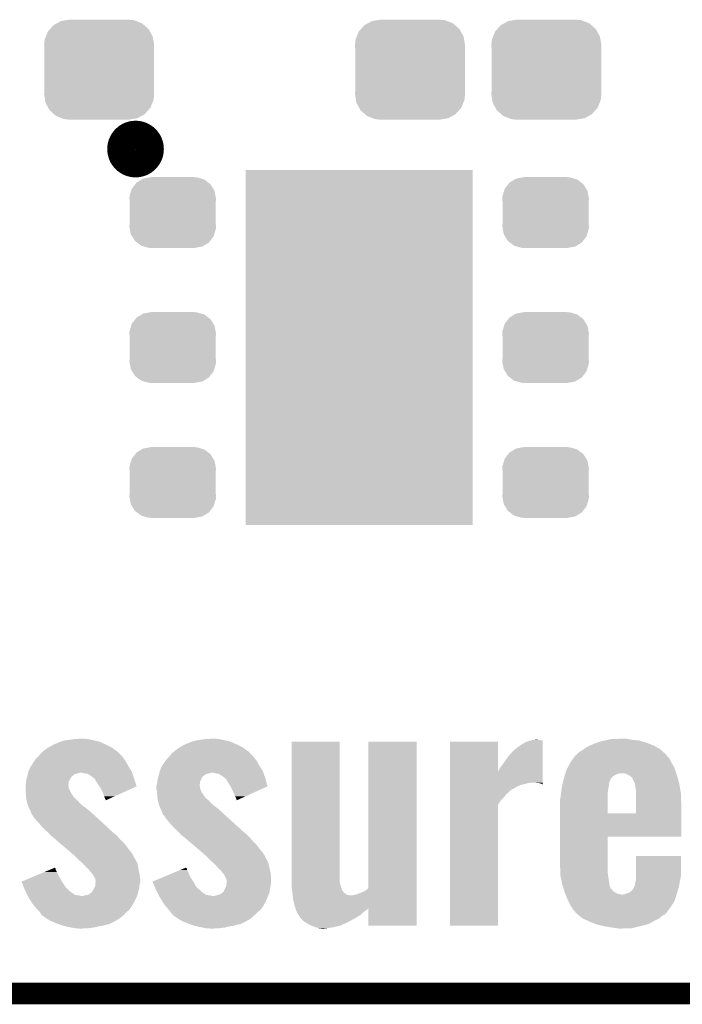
# Model space of a CAD drawing. Extents: x -1.3 to 24.2, y -3.9 to 53.4.
# Tile 4 of 41: x 9 to 13.7, y -3.9 to 3. Entities that reach past the tile are written whole.
import ezdxf

# ---------------------------------------------------------------- set-up
doc = ezdxf.new("R2010")
doc.units = 0
doc.layers.get('0').update_dxf_attribs({"linetype": 'CONTINUOUS'})
for name, color, linetype in [('TPS_PRESSURE_CLICK_100MG_V1_005', 5, 'CONTINUOUS'), ('TPS_PRESSURE_CLICK_100MG_V1_007', 14, 'CONTINUOUS'), ('TPS_PRESSURE_CLICK_100MG_V1_009', 12, 'CONTINUOUS')]:
    doc.layers.add(name, color=color, linetype=linetype)

# ---------------------------------------------------------------- blocks, each defined once
blk = doc.blocks.new('RECTANGLE_36')
blk.add_solid([(0.8001, 1.24968), (0.8001, -1.24968), (-0.8001, 1.24968), (-0.8001, -1.24968)])
blk = doc.blocks.new('CUSTOM_62')
for points in [[(-0.263218, 0.199814), (-0.254768, 0.210758), (0.26581, 0.199814), (0.251368, 0.210758)], [(-0.254768, 0.210758), (-0.218054, 0.233), (0.251368, 0.210758), (0.222016, 0.233)], [(-0.218054, 0.233), (-0.20777, 0.23923), (0.222016, 0.233), (0.200324, 0.23923)], [(-0.20777, 0.23923), (-0.157486, 0.248168), (0.200324, 0.23923), (0.169202, 0.248168)], [(-0.157486, 0.248168), (-0.15367, 0.248846), (0.169202, 0.248168), (0.15367, 0.248846)], [(-0.15367, 0.248846), (-0.15367, 0.25019), (0.15367, 0.248846), (0.15367, 0.25019)], [(-0.303986, 0.114586), (-0.29256, 0.153072), (0.301898, 0.114586), (0.2947, 0.153072)], [(-0.29256, 0.153072), (-0.288346, 0.167262), (0.2947, 0.153072), (0.28593, 0.167262)], [(-0.288346, 0.167262), (-0.263218, 0.199814), (0.28593, 0.167262), (0.26581, 0.199814)], [(-0.3048, 0.09906), (-0.303986, 0.114586), (0.3048, 0.09906), (0.301898, 0.114586)], [(-0.30353, 0.079592), (-0.3048, 0.09906), (0.30353, 0.079592), (0.3048, 0.09906)], [(-0.30353, -0.079592), (-0.30353, 0.079592), (0.30353, -0.079592), (0.30353, 0.079592)], [(-0.3048, -0.09906), (-0.30353, -0.079592), (0.3048, -0.09906), (0.30353, -0.079592)], [(-0.301896, -0.114586), (-0.3048, -0.09906), (0.303986, -0.114586), (0.3048, -0.09906)], [(-0.2947, -0.153072), (-0.301896, -0.114586), (0.292558, -0.153072), (0.303986, -0.114586)], [(-0.285928, -0.167262), (-0.2947, -0.153072), (0.288346, -0.167262), (0.292558, -0.153072)], [(-0.26581, -0.199814), (-0.285928, -0.167262), (0.263216, -0.199814), (0.288346, -0.167262)], [(-0.251366, -0.210758), (-0.26581, -0.199814), (0.254768, -0.210758), (0.263216, -0.199814)], [(-0.222016, -0.233), (-0.251366, -0.210758), (0.218052, -0.233), (0.254768, -0.210758)], [(-0.200322, -0.23923), (-0.222016, -0.233), (0.20777, -0.23923), (0.218052, -0.233)], [(-0.169202, -0.248168), (-0.200322, -0.23923), (0.157484, -0.248168), (0.20777, -0.23923)], [(-0.15367, -0.248846), (-0.169202, -0.248168), (0.15367, -0.248846), (0.157484, -0.248168)], [(-0.15367, -0.25019), (-0.15367, -0.248846), (0.15367, -0.25019), (0.15367, -0.248846)]]:
    blk.add_solid(points)
blk = doc.blocks.new('CUSTOM_63')
for points in [[(-0.268438, 0.342124), (-0.233628, 0.347838), (0.2622, 0.342124), (0.247972, 0.347838)], [(-0.233628, 0.347838), (-0.20955, 0.35179), (0.247972, 0.347838), (0.20955, 0.35179)], [(-0.360486, 0.26887), (-0.34504, 0.286174), (0.357822, 0.26887), (0.348152, 0.286174)], [(-0.34504, 0.286174), (-0.320744, 0.31339), (0.348152, 0.286174), (0.317222, 0.31339)], [(-0.320744, 0.31339), (-0.298526, 0.325596), (0.317222, 0.31339), (0.30335, 0.325596)], [(-0.298526, 0.325596), (-0.268438, 0.342124), (0.30335, 0.325596), (0.2622, 0.342124)], [(-0.38735, 0.17526), (-0.383124, 0.213652), (0.38735, 0.17526), (0.380766, 0.213652)], [(-0.383124, 0.213652), (-0.37475, 0.234078), (0.380766, 0.213652), (0.377262, 0.234078)], [(-0.37475, 0.234078), (-0.360486, 0.26887), (0.377262, 0.234078), (0.357822, 0.26887)], [(-0.38608, 0.154124), (-0.38735, 0.17526), (0.38608, 0.154124), (0.38735, 0.17526)], [(-0.38608, -0.154124), (-0.38608, 0.154124), (0.38608, -0.154124), (0.38608, 0.154124)], [(-0.38735, -0.17526), (-0.38608, -0.154124), (0.38735, -0.17526), (0.38608, -0.154124)], [(-0.380764, -0.213652), (-0.38735, -0.17526), (0.383124, -0.213652), (0.38735, -0.17526)], [(-0.377262, -0.234078), (-0.380764, -0.213652), (0.374748, -0.234078), (0.383124, -0.213652)], [(-0.35782, -0.26887), (-0.377262, -0.234078), (0.360486, -0.26887), (0.374748, -0.234078)], [(-0.348152, -0.286174), (-0.35782, -0.26887), (0.345038, -0.286174), (0.360486, -0.26887)], [(-0.31722, -0.31339), (-0.348152, -0.286174), (0.320744, -0.31339), (0.345038, -0.286174)], [(-0.30335, -0.325596), (-0.31722, -0.31339), (0.298524, -0.325596), (0.320744, -0.31339)], [(-0.262198, -0.342124), (-0.30335, -0.325596), (0.268438, -0.342124), (0.298524, -0.325596)], [(-0.247972, -0.347838), (-0.262198, -0.342124), (0.233626, -0.347838), (0.268438, -0.342124)], [(-0.20955, -0.35179), (-0.247972, -0.347838), (0.20955, -0.35179), (0.233626, -0.347838)]]:
    blk.add_solid(points)

msp = doc.modelspace()

# ---------------------------------------------------------------- linework, layer by layer
at = {"layer": 'TPS_PRESSURE_CLICK_100MG_V1_005', "const_width": 0.1524}
msp.add_lwpolyline([(-1.27, -3.81), (21.59, -3.81)], dxfattribs=at)
at = {"layer": 'TPS_PRESSURE_CLICK_100MG_V1_007', "const_width": 0.20066}
msp.add_lwpolyline([(9.75614, 2.1336, 1), (9.95426, 2.1336, 1)], format="xyb", close=True, dxfattribs=at)
at = {"layer": 'TPS_PRESSURE_CLICK_100MG_V1_007'}
for points in [[(9.23798, -2.08026), (9.242692, -2.077722), (9.688714, -2.08026), (9.685022, -2.077722)], [(9.242692, -2.077722), (9.271, -2.062478), (9.685022, -2.077722), (9.654536, -2.062478)], [(9.271, -2.062478), (9.273544, -2.059938), (9.654536, -2.062478), (9.649456, -2.059938)], [(9.273544, -2.059938), (9.283702, -2.05486), (9.649456, -2.059938), (9.6393, -2.05486)], [(9.283702, -2.05486), (9.30656, -2.04724), (9.6393, -2.05486), (9.621882, -2.04724)], [(9.30656, -2.04724), (9.326874, -2.037082), (9.621882, -2.04724), (9.598662, -2.037082)], [(9.326874, -2.037082), (9.326882, -2.037078), (9.598662, -2.037082), (9.598646, -2.037078)], [(9.326882, -2.037078), (9.354822, -2.02946), (9.598646, -2.037078), (9.566274, -2.02946)], [(9.354822, -2.02946), (9.3726, -2.02692), (9.566274, -2.02946), (9.55548, -2.02692)], [(9.3726, -2.02692), (9.42594, -2.0193), (9.55548, -2.02692), (9.519918, -2.0193)], [(9.42594, -2.0193), (9.464038, -2.01676), (9.519918, -2.0193), (9.49198, -2.01676)], [(10.162538, -2.08026), (10.166888, -2.077722), (10.613042, -2.08026), (10.60958, -2.077722)], [(10.166888, -2.077722), (10.19302, -2.06248), (10.60958, -2.077722), (10.5791, -2.06248)], [(10.19302, -2.06248), (10.20826, -2.05486), (10.5791, -2.06248), (10.56386, -2.05486)], [(10.20826, -2.05486), (10.22858, -2.04724), (10.56386, -2.05486), (10.545354, -2.04724)], [(10.22858, -2.04724), (10.25143, -2.037082), (10.545354, -2.04724), (10.520682, -2.037082)], [(10.25143, -2.037082), (10.25144, -2.037078), (10.520682, -2.037082), (10.520668, -2.037078)], [(10.25144, -2.037078), (10.27938, -2.02946), (10.520668, -2.037078), (10.4902, -2.02946)], [(10.27938, -2.02946), (10.29589, -2.02692), (10.4902, -2.02946), (10.48004, -2.02692)], [(10.29589, -2.02692), (10.3124, -2.02438), (10.48004, -2.02692), (10.468186, -2.02438)], [(10.3124, -2.02438), (10.34796, -2.0193), (10.468186, -2.02438), (10.444478, -2.0193)], [(10.34796, -2.0193), (10.388598, -2.01676), (10.444478, -2.0193), (10.41654, -2.01676)], [(10.95502, -3.032764), (10.95504, -2.037102), (11.292842, -3.032764), (11.29284, -2.037102)], [(10.95504, -2.037102), (10.955042, -2.03708), (11.29284, -2.037102), (10.955042, -2.03708)], [(11.4935, -3.070852), (11.49352, -2.037102), (11.833842, -3.070852), (11.83386, -2.037102)], [(11.49352, -2.037102), (11.493522, -2.03708), (11.83386, -2.037102), (11.493522, -2.03708)], [(12.070098, -2.245324), (12.0701, -2.037102), (12.407938, -2.245324), (12.4079, -2.037102)], [(12.0701, -2.037102), (12.070102, -2.03708), (12.4079, -2.037102), (12.070102, -2.03708)], [(12.524742, -2.09296), (12.57046, -2.05994), (12.722854, -2.09296), (12.722856, -2.05994)], [(12.57046, -2.05994), (12.595862, -2.0447), (12.722856, -2.05994), (12.722858, -2.0447)], [(12.595862, -2.0447), (12.61872, -2.034538), (12.722858, -2.0447), (12.722858, -2.034538)], [(12.61872, -2.034538), (12.635584, -2.02948), (12.722858, -2.034538), (12.72286, -2.02948)], [(12.635584, -2.02948), (12.644122, -2.02692), (12.72286, -2.02948), (12.7, -2.02692)], [(12.644122, -2.02692), (12.672058, -2.02438), (12.7, -2.02692), (12.687302, -2.02438)], [(13.007336, -2.092962), (13.03782, -2.07264), (13.553442, -2.092962), (13.518344, -2.07264)], [(13.03782, -2.07264), (13.054964, -2.06502), (13.518344, -2.07264), (13.505182, -2.06502)], [(13.054964, -2.06502), (13.08354, -2.05232), (13.505182, -2.06502), (13.471848, -2.05232)], [(13.08354, -2.05232), (13.106406, -2.044698), (13.471848, -2.05232), (13.45184, -2.044698)], [(13.106406, -2.044698), (13.136882, -2.03454), (13.45184, -2.044698), (13.417978, -2.03454)], [(13.136882, -2.03454), (13.159742, -2.02946), (13.417978, -2.03454), (13.401042, -2.02946)], [(13.159742, -2.02946), (13.182602, -2.02438), (13.401042, -2.02946), (13.35278, -2.02438)], [(13.182602, -2.02438), (13.205462, -2.0193), (13.35278, -2.02438), (13.327382, -2.0193)], [(13.205462, -2.0193), (13.27912, -2.01676), (13.327382, -2.0193), (13.314682, -2.01676)], [(9.154162, -2.156458), (9.171936, -2.141222), (9.772304, -2.156458), (9.76122, -2.141222)], [(9.171936, -2.141222), (9.171942, -2.141218), (9.76122, -2.141222), (9.761218, -2.141218)], [(9.171942, -2.141218), (9.18972, -2.11836), (9.761218, -2.141218), (9.73836, -2.11836)], [(9.18972, -2.11836), (9.204004, -2.105662), (9.73836, -2.11836), (9.725662, -2.105662)], [(9.204004, -2.105662), (9.21258, -2.09804), (9.725662, -2.105662), (9.714576, -2.09804)], [(9.21258, -2.09804), (9.23798, -2.08026), (9.714576, -2.09804), (9.688714, -2.08026)], [(10.078718, -2.156462), (10.093958, -2.14122), (10.695712, -2.156462), (10.68324, -2.14122)], [(10.093958, -2.14122), (10.09396, -2.141218), (10.68324, -2.14122), (10.683238, -2.141218)], [(10.09396, -2.141218), (10.10779, -2.123438), (10.683238, -2.141218), (10.665458, -2.123438)], [(10.10779, -2.123438), (10.111742, -2.118358), (10.665458, -2.123438), (10.661226, -2.118358)], [(10.111742, -2.118358), (10.124434, -2.108204), (10.661226, -2.118358), (10.652762, -2.108204)], [(10.124434, -2.108204), (10.127614, -2.10566), (10.652762, -2.108204), (10.647682, -2.10566)], [(10.127614, -2.10566), (10.13714, -2.09804), (10.647682, -2.10566), (10.63729, -2.09804)], [(10.13714, -2.09804), (10.162538, -2.08026), (10.63729, -2.09804), (10.613042, -2.08026)], [(12.45362, -2.17932), (12.484102, -2.136138), (12.722848, -2.17932), (12.722852, -2.136138)], [(12.484102, -2.136138), (12.524742, -2.09296), (12.722852, -2.136138), (12.722854, -2.09296)], [(12.939024, -2.153924), (12.948384, -2.141222), (13.614402, -2.153924), (13.599166, -2.141222)], [(12.948384, -2.141222), (12.953996, -2.133606), (13.599166, -2.141222), (13.59662, -2.133606)], [(12.953996, -2.133606), (12.954002, -2.133598), (13.59662, -2.133606), (13.596612, -2.133598)], [(12.954002, -2.133598), (12.961622, -2.128518), (13.596612, -2.133598), (13.591216, -2.128518)], [(12.961622, -2.128518), (12.97432, -2.11582), (13.591216, -2.128518), (13.577726, -2.11582)], [(12.97432, -2.11582), (12.99972, -2.09804), (13.577726, -2.11582), (13.558838, -2.09804)], [(12.99972, -2.09804), (13.007336, -2.092962), (13.558838, -2.09804), (13.553442, -2.092962)], [(9.10082, -2.245358), (9.116062, -2.21488), (9.82726, -2.245358), (9.80821, -2.21488)], [(9.116062, -2.21488), (9.122526, -2.20472), (9.80821, -2.21488), (9.80186, -2.20472)], [(9.122526, -2.20472), (9.13384, -2.186938), (9.80186, -2.20472), (9.7917, -2.186938)], [(9.13384, -2.186938), (9.136382, -2.18186), (9.7917, -2.186938), (9.7888, -2.18186)], [(9.136382, -2.18186), (9.144, -2.1717), (9.7888, -2.18186), (9.782994, -2.1717)], [(9.144, -2.1717), (9.145692, -2.16916), (9.782994, -2.1717), (9.781542, -2.16916)], [(9.145692, -2.16916), (9.154162, -2.156458), (9.781542, -2.16916), (9.772304, -2.156458)], [(10.025382, -2.245358), (10.038082, -2.21488), (10.75182, -2.245358), (10.73277, -2.21488)], [(10.038082, -2.21488), (10.044546, -2.20472), (10.73277, -2.21488), (10.72642, -2.20472)], [(10.044546, -2.20472), (10.055862, -2.186938), (10.72642, -2.20472), (10.71626, -2.186938)], [(10.055862, -2.186938), (10.060942, -2.181856), (10.71626, -2.186938), (10.713356, -2.181856)], [(10.060942, -2.181856), (10.06602, -2.171702), (10.713356, -2.181856), (10.707554, -2.171702)], [(10.06602, -2.171702), (10.068136, -2.169162), (10.707554, -2.171702), (10.706102, -2.169162)], [(10.068136, -2.169162), (10.078718, -2.156462), (10.706102, -2.169162), (10.695712, -2.156462)], [(12.418062, -2.227578), (12.42822, -2.21488), (12.722844, -2.227578), (12.722846, -2.21488)], [(12.42822, -2.21488), (12.45362, -2.17932), (12.722846, -2.21488), (12.722848, -2.17932)], [(12.898482, -2.21996), (12.918442, -2.18186), (13.64996, -2.21996), (13.6271, -2.18186)], [(12.918442, -2.18186), (12.939024, -2.153924), (13.6271, -2.18186), (13.614402, -2.153924)], [(9.08835, -2.29616), (9.091812, -2.283466), (9.397998, -2.29616), (9.40308, -2.283466)], [(9.091812, -2.283466), (9.092506, -2.28092), (9.40308, -2.283466), (9.408158, -2.28092)], [(9.092506, -2.28092), (9.0932, -2.27838), (9.408158, -2.28092), (9.411544, -2.27838)], [(9.0932, -2.27838), (9.09613, -2.265682), (9.411544, -2.27838), (9.428476, -2.265682)], [(9.09613, -2.265682), (9.097302, -2.2606), (9.428476, -2.265682), (9.4488, -2.2606)], [(9.097302, -2.2606), (9.098474, -2.25552), (9.4488, -2.2606), (9.466576, -2.25552)], [(9.098474, -2.25552), (9.100818, -2.24536), (9.830816, -2.25552), (9.82726, -2.24536)], [(9.100818, -2.24536), (9.10082, -2.245358), (9.82726, -2.24536), (9.82726, -2.245358)], [(9.49452, -2.2606), (9.474198, -2.25552), (9.832594, -2.2606), (9.830816, -2.25552)], [(9.517376, -2.26314), (9.49452, -2.2606), (9.833484, -2.26314), (9.832594, -2.2606)], [(9.54786, -2.28346), (9.517376, -2.26314), (9.840596, -2.28346), (9.833484, -2.26314)], [(9.564188, -2.29616), (9.54786, -2.28346), (9.84504, -2.29616), (9.840596, -2.28346)], [(10.01291, -2.29616), (10.016372, -2.283462), (10.32002, -2.29616), (10.327638, -2.283462)], [(10.016372, -2.283462), (10.017066, -2.280922), (10.327638, -2.283462), (10.330178, -2.280922)], [(10.017066, -2.280922), (10.01776, -2.27838), (10.330178, -2.280922), (10.33399, -2.27838)], [(10.01776, -2.27838), (10.02069, -2.265682), (10.33399, -2.27838), (10.353036, -2.265682)], [(10.02069, -2.265682), (10.021862, -2.2606), (10.353036, -2.265682), (10.37336, -2.2606)], [(10.021862, -2.2606), (10.023036, -2.25552), (10.37336, -2.2606), (10.391136, -2.25552)], [(10.023036, -2.25552), (10.02538, -2.24536), (10.755376, -2.25552), (10.75182, -2.24536)], [(10.02538, -2.24536), (10.025382, -2.245358), (10.75182, -2.24536), (10.75182, -2.245358)], [(10.41908, -2.2606), (10.398758, -2.25552), (10.757154, -2.2606), (10.755376, -2.25552)], [(10.439398, -2.26314), (10.41908, -2.2606), (10.758044, -2.26314), (10.757154, -2.2606)], [(10.472418, -2.283458), (10.439398, -2.26314), (10.765154, -2.283458), (10.758044, -2.26314)], [(10.486936, -2.29616), (10.472418, -2.283458), (10.769598, -2.29616), (10.765154, -2.283458)], [(12.070096, -2.32664), (12.070098, -2.245324), (12.722838, -2.32664), (12.722844, -2.245324)], [(12.407938, -2.245324), (12.415522, -2.237734), (12.722844, -2.245324), (12.722844, -2.237734)], [(12.415522, -2.237734), (12.418062, -2.227578), (12.722844, -2.237734), (12.722844, -2.227578)], [(12.873528, -2.288538), (12.87676, -2.278378), (13.210542, -2.288538), (13.223242, -2.278378)], [(12.87676, -2.278378), (12.88161, -2.26314), (13.223242, -2.278378), (13.251184, -2.26314)], [(12.88161, -2.26314), (12.882418, -2.2606), (13.251184, -2.26314), (13.271502, -2.2606)], [(12.882418, -2.2606), (12.8905, -2.235198), (13.663508, -2.2606), (13.65504, -2.235198)], [(12.8905, -2.235198), (12.898482, -2.21996), (13.65504, -2.235198), (13.64996, -2.21996)], [(13.314682, -2.26568), (13.296898, -2.2606), (13.6652, -2.26568), (13.663508, -2.2606)], [(13.337538, -2.27838), (13.314682, -2.26568), (13.668906, -2.27838), (13.6652, -2.26568)], [(13.352782, -2.291084), (13.337538, -2.27838), (13.67261, -2.291084), (13.668906, -2.27838)], [(9.0805, -2.34696), (9.081226, -2.341878), (9.38276, -2.34696), (9.38276, -2.341878)], [(9.0805, -2.364742), (9.0805, -2.34696), (9.385302, -2.364742), (9.38276, -2.34696)], [(9.081226, -2.341878), (9.08304, -2.32918), (9.38276, -2.341878), (9.38403, -2.32918)], [(9.08304, -2.32918), (9.08445, -2.316482), (9.38403, -2.32918), (9.3853, -2.316482)], [(9.08445, -2.316482), (9.08558, -2.306318), (9.3853, -2.316482), (9.39165, -2.306318)], [(9.08558, -2.306318), (9.08835, -2.29616), (9.39165, -2.306318), (9.397998, -2.29616)], [(9.570714, -2.301238), (9.564188, -2.29616), (9.846654, -2.301238), (9.84504, -2.29616)], [(9.57326, -2.308858), (9.570714, -2.301238), (9.849076, -2.308858), (9.846654, -2.301238)], [(9.5758, -2.313938), (9.57326, -2.308858), (9.850692, -2.313938), (9.849076, -2.308858)], [(9.601206, -2.352048), (9.5758, -2.313938), (9.862802, -2.352048), (9.850692, -2.313938)], [(9.606278, -2.359658), (9.601206, -2.352048), (9.846014, -2.359658), (9.862802, -2.352048)], [(10.00252, -2.346956), (10.00397, -2.341878), (10.30732, -2.346956), (10.30732, -2.341878)], [(10.00252, -2.34696), (10.00252, -2.346956), (10.30732, -2.34696), (10.30732, -2.346956)], [(10.00252, -2.364738), (10.00252, -2.34696), (10.309862, -2.364738), (10.30732, -2.34696)], [(10.00397, -2.341878), (10.0076, -2.329178), (10.30732, -2.341878), (10.30859, -2.329178)], [(10.0076, -2.329178), (10.00901, -2.316484), (10.30859, -2.329178), (10.30986, -2.316484)], [(10.00901, -2.316484), (10.01014, -2.306318), (10.30986, -2.316484), (10.31494, -2.306318)], [(10.01014, -2.306318), (10.01291, -2.29616), (10.31494, -2.306318), (10.32002, -2.29616)], [(10.492738, -2.301238), (10.486936, -2.29616), (10.770982, -2.301238), (10.769598, -2.29616)], [(10.497818, -2.308858), (10.492738, -2.301238), (10.773058, -2.308858), (10.770982, -2.301238)], [(10.50036, -2.31394), (10.497818, -2.308858), (10.774442, -2.31394), (10.773058, -2.308858)], [(10.523646, -2.352046), (10.50036, -2.31394), (10.784822, -2.352046), (10.774442, -2.31394)], [(10.5283, -2.359662), (10.523646, -2.352046), (10.768022, -2.359662), (10.784822, -2.352046)], [(12.070096, -2.32918), (12.070096, -2.32664), (12.618718, -2.32918), (12.633958, -2.32664)], [(12.070096, -2.33426), (12.070096, -2.32918), (12.60094, -2.33426), (12.618718, -2.32918)], [(12.070096, -2.34442), (12.070096, -2.33426), (12.560298, -2.34442), (12.60094, -2.33426)], [(12.070096, -2.36982), (12.070096, -2.34442), (12.514574, -2.36982), (12.560298, -2.34442)], [(12.697458, -2.32918), (12.672062, -2.32664), (12.722838, -2.32918), (12.722838, -2.32664)], [(12.715236, -2.334258), (12.697458, -2.32918), (12.722838, -2.334258), (12.722838, -2.32918)], [(12.717774, -2.336794), (12.715236, -2.334258), (12.722838, -2.336794), (12.722838, -2.334258)], [(12.722838, -2.3368), (12.717774, -2.336794), (12.722838, -2.3368), (12.722838, -2.336794)], [(12.854806, -2.37744), (12.858414, -2.35458), (13.1826, -2.37744), (13.18768, -2.35458)], [(12.858414, -2.35458), (12.86002, -2.34442), (13.18768, -2.35458), (13.18895, -2.34442)], [(12.86002, -2.34442), (12.862438, -2.33426), (13.18895, -2.34442), (13.19022, -2.33426)], [(12.862438, -2.33426), (12.866068, -2.319018), (13.19022, -2.33426), (13.192762, -2.319018)], [(12.866068, -2.319018), (12.868486, -2.308858), (13.192762, -2.319018), (13.19784, -2.308858)], [(12.868486, -2.308858), (12.8703, -2.301238), (13.19784, -2.308858), (13.200382, -2.301238)], [(12.8703, -2.301238), (12.87272, -2.291082), (13.200382, -2.301238), (13.208506, -2.291082)], [(12.87272, -2.291082), (12.873528, -2.288538), (13.208506, -2.291082), (13.210542, -2.288538)], [(13.35532, -2.296164), (13.352782, -2.291084), (13.674092, -2.296164), (13.67261, -2.291084)], [(13.355322, -2.298704), (13.35532, -2.296164), (13.674832, -2.298704), (13.674092, -2.296164)], [(13.36929, -2.32664), (13.355322, -2.298704), (13.68298, -2.32664), (13.674832, -2.298704)], [(13.37056, -2.329182), (13.36929, -2.32664), (13.683434, -2.329182), (13.68298, -2.32664)], [(13.37818, -2.37236), (13.37056, -2.329182), (13.691146, -2.37236), (13.683434, -2.329182)], [(9.082248, -2.39268), (9.0805, -2.364742), (9.398, -2.39268), (9.385302, -2.364742)], [(9.08304, -2.40538), (9.082248, -2.39268), (9.405816, -2.40538), (9.398, -2.39268)], [(9.084492, -2.425702), (9.08304, -2.40538), (9.418322, -2.425702), (9.405816, -2.40538)], [(9.6266, -2.4003), (9.606278, -2.359658), (9.75636, -2.4003), (9.846014, -2.359658)], [(9.63422, -2.423162), (9.6266, -2.4003), (9.705928, -2.423162), (9.75636, -2.4003)], [(9.6393, -2.43586), (9.63422, -2.423162), (9.677918, -2.43586), (9.705928, -2.423162)], [(10.002522, -2.364742), (10.00252, -2.364738), (10.309862, -2.364742), (10.309862, -2.364738)], [(10.006014, -2.392682), (10.002522, -2.364742), (10.320022, -2.392682), (10.309862, -2.364742)], [(10.0076, -2.40538), (10.006014, -2.392682), (10.328814, -2.40538), (10.320022, -2.392682)], [(10.009052, -2.425702), (10.0076, -2.40538), (10.342882, -2.425702), (10.328814, -2.40538)], [(10.54862, -2.4003), (10.5283, -2.359662), (10.678378, -2.4003), (10.768022, -2.359662)], [(10.55624, -2.42316), (10.54862, -2.4003), (10.627952, -2.42316), (10.678378, -2.4003)], [(10.56386, -2.435858), (10.55624, -2.42316), (10.599942, -2.435858), (10.627952, -2.42316)], [(12.070094, -2.397762), (12.070096, -2.382524), (12.479018, -2.397762), (12.491718, -2.382524)], [(12.070094, -2.410462), (12.070094, -2.397762), (12.463778, -2.410462), (12.479018, -2.397762)], [(12.070094, -2.43332), (12.070094, -2.410462), (12.445998, -2.43332), (12.463778, -2.410462)], [(12.070096, -2.369826), (12.070096, -2.36982), (12.509494, -2.369826), (12.514574, -2.36982)], [(12.070096, -2.377442), (12.070096, -2.369826), (12.501876, -2.377442), (12.509494, -2.369826)], [(12.070096, -2.382524), (12.070096, -2.377442), (12.491718, -2.382524), (12.501876, -2.377442)], [(12.84732, -2.43332), (12.850494, -2.40792), (13.18006, -2.43332), (13.18006, -2.40792)], [(12.850494, -2.40792), (12.8524, -2.39268), (13.18006, -2.40792), (13.18133, -2.39268)], [(12.8524, -2.39268), (12.854806, -2.37744), (13.18133, -2.39268), (13.1826, -2.37744)], [(13.38072, -2.390142), (13.37818, -2.37236), (13.69432, -2.390142), (13.691146, -2.37236)], [(13.380706, -2.47904), (13.380718, -2.397762), (13.69822, -2.47904), (13.69568, -2.397762)], [(13.380718, -2.397762), (13.38072, -2.390142), (13.69568, -2.397762), (13.69432, -2.390142)], [(9.08558, -2.44094), (9.084492, -2.425702), (9.43356, -2.44094), (9.418322, -2.425702)], [(9.086168, -2.443482), (9.08558, -2.44094), (9.436102, -2.443482), (9.43356, -2.44094)], [(9.088512, -2.45364), (9.086168, -2.443482), (9.448802, -2.45364), (9.436102, -2.443482)], [(9.092616, -2.471422), (9.088512, -2.45364), (9.46404, -2.471422), (9.448802, -2.45364)], [(9.0932, -2.473958), (9.092616, -2.471422), (9.46694, -2.473958), (9.46404, -2.471422)], [(9.098744, -2.4892), (9.0932, -2.473958), (9.484358, -2.4892), (9.46694, -2.473958)], [(9.10336, -2.501898), (9.098744, -2.4892), (9.50182, -2.501898), (9.484358, -2.4892)], [(9.644378, -2.446016), (9.6393, -2.43586), (9.655514, -2.446016), (9.677918, -2.43586)], [(9.64438, -2.451064), (9.644378, -2.446016), (9.64438, -2.451064), (9.655514, -2.446016)], [(10.009234, -2.428244), (10.009052, -2.425702), (10.345422, -2.428244), (10.342882, -2.425702)], [(10.009596, -2.433322), (10.009234, -2.428244), (10.347964, -2.433322), (10.345422, -2.428244)], [(10.01014, -2.44094), (10.009596, -2.433322), (10.357488, -2.44094), (10.347964, -2.433322)], [(10.013072, -2.45364), (10.01014, -2.44094), (10.373362, -2.45364), (10.357488, -2.44094)], [(10.017176, -2.471422), (10.013072, -2.45364), (10.3886, -2.471422), (10.373362, -2.45364)], [(10.01776, -2.473958), (10.017176, -2.471422), (10.3915, -2.473958), (10.3886, -2.471422)], [(10.023304, -2.4892), (10.01776, -2.473958), (10.408918, -2.4892), (10.3915, -2.473958)], [(10.02792, -2.5019), (10.023304, -2.4892), (10.426382, -2.5019), (10.408918, -2.4892)], [(10.5664, -2.446018), (10.56386, -2.435858), (10.57753, -2.446018), (10.599942, -2.435858)], [(10.5664, -2.451064), (10.5664, -2.446018), (10.5664, -2.451064), (10.57753, -2.446018)], [(12.07008, -3.332458), (12.070094, -2.481584), (12.407878, -3.332458), (12.4079, -2.481584)], [(12.070094, -2.453642), (12.070094, -2.43332), (12.42568, -2.453642), (12.445998, -2.43332)], [(12.070094, -2.481584), (12.070094, -2.453642), (12.4079, -2.481584), (12.42568, -2.453642)], [(12.84478, -2.446018), (12.84732, -2.43332), (13.18006, -2.446018), (13.18006, -2.43332)], [(12.84478, -2.542518), (12.84478, -2.446018), (13.18006, -2.542518), (13.18006, -2.446018)], [(13.380698, -2.54254), (13.380706, -2.47904), (13.698212, -2.54254), (13.69822, -2.47904)], [(9.107596, -2.50952), (9.10336, -2.501898), (9.5123, -2.50952), (9.50182, -2.501898)], [(9.11606, -2.524758), (9.107596, -2.50952), (9.530586, -2.524758), (9.5123, -2.50952)], [(9.118964, -2.53492), (9.11606, -2.524758), (9.542778, -2.53492), (9.530586, -2.524758)], [(9.121138, -2.542538), (9.118964, -2.53492), (9.551106, -2.542538), (9.542778, -2.53492)], [(9.126218, -2.552696), (9.121138, -2.542538), (9.562208, -2.552696), (9.551106, -2.542538)], [(9.128758, -2.55524), (9.126218, -2.552696), (9.56499, -2.55524), (9.562208, -2.552696)], [(9.14908, -2.58318), (9.128758, -2.55524), (9.59553, -2.58318), (9.56499, -2.55524)], [(10.031308, -2.509522), (10.02792, -2.5019), (10.436862, -2.509522), (10.426382, -2.5019)], [(10.03808, -2.52476), (10.031308, -2.509522), (10.453624, -2.52476), (10.436862, -2.509522)], [(10.042434, -2.53492), (10.03808, -2.52476), (10.4648, -2.53492), (10.453624, -2.52476)], [(10.045698, -2.542538), (10.042434, -2.53492), (10.473128, -2.542538), (10.4648, -2.53492)], [(10.04824, -2.55269), (10.045698, -2.542538), (10.484224, -2.55269), (10.473128, -2.542538)], [(10.053314, -2.555238), (10.04824, -2.55269), (10.48701, -2.555238), (10.484224, -2.55269)], [(10.07364, -2.58318), (10.053314, -2.555238), (10.517552, -2.58318), (10.48701, -2.555238)], [(12.84478, -2.54254), (12.84478, -2.542518), (13.380698, -2.54254), (13.18006, -2.542518)], [(12.84478, -2.7051), (12.84478, -2.54254), (13.698198, -2.7051), (13.698212, -2.54254)], [(9.17956, -2.616202), (9.14908, -2.58318), (9.631624, -2.616202), (9.59553, -2.58318)], [(9.202418, -2.644138), (9.17956, -2.616202), (9.662158, -2.644138), (9.631624, -2.616202)], [(10.10158, -2.6162), (10.07364, -2.58318), (10.553644, -2.6162), (10.517552, -2.58318)], [(10.12698, -2.64414), (10.10158, -2.6162), (10.584182, -2.64414), (10.553644, -2.6162)], [(9.202422, -2.64414), (9.202418, -2.644138), (9.66216, -2.64414), (9.662158, -2.644138)], [(9.22198, -2.66192), (9.202422, -2.64414), (9.67994, -2.66192), (9.66216, -2.64414)], [(9.23036, -2.66954), (9.22198, -2.66192), (9.68865, -2.66954), (9.67994, -2.66192)], [(9.24052, -2.6797), (9.23036, -2.66954), (9.70026, -2.6797), (9.68865, -2.66954)], [(9.25322, -2.692402), (9.24052, -2.6797), (9.716138, -2.692402), (9.70026, -2.6797)], [(9.26193, -2.700022), (9.25322, -2.692402), (9.725662, -2.700022), (9.716138, -2.692402)], [(9.27354, -2.71018), (9.26193, -2.700022), (9.733974, -2.71018), (9.725662, -2.700022)], [(10.126984, -2.644142), (10.12698, -2.64414), (10.584184, -2.644142), (10.584182, -2.64414)], [(10.12978, -2.646684), (10.126984, -2.644142), (10.589262, -2.646684), (10.584184, -2.644142)], [(10.146542, -2.661922), (10.12978, -2.646684), (10.601962, -2.661922), (10.589262, -2.646684)], [(10.15492, -2.66954), (10.146542, -2.661922), (10.611758, -2.66954), (10.601962, -2.661922)], [(10.163952, -2.6797), (10.15492, -2.66954), (10.62482, -2.6797), (10.611758, -2.66954)], [(10.17524, -2.6924), (10.163952, -2.6797), (10.639108, -2.6924), (10.62482, -2.6797)], [(10.185038, -2.70002), (10.17524, -2.6924), (10.64768, -2.70002), (10.639108, -2.6924)], [(10.198098, -2.71018), (10.185038, -2.70002), (10.656918, -2.71018), (10.64768, -2.70002)], [(9.28878, -2.72288), (9.27354, -2.71018), (9.744364, -2.72288), (9.733974, -2.71018)], [(9.291322, -2.725422), (9.28878, -2.72288), (9.746444, -2.725422), (9.744364, -2.72288)], [(9.294306, -2.72796), (9.291322, -2.725422), (9.74852, -2.72796), (9.746444, -2.725422)], [(9.327138, -2.755902), (9.294306, -2.72796), (9.779, -2.755902), (9.74852, -2.72796)], [(9.365934, -2.78892), (9.327138, -2.755902), (9.80186, -2.78892), (9.779, -2.755902)], [(10.2108, -2.722878), (10.198098, -2.71018), (10.66846, -2.722878), (10.656918, -2.71018)], [(10.215876, -2.725418), (10.2108, -2.722878), (10.67077, -2.725418), (10.66846, -2.722878)], [(10.218864, -2.72796), (10.215876, -2.725418), (10.67308, -2.72796), (10.67077, -2.725418)], [(10.251696, -2.755902), (10.218864, -2.72796), (10.70102, -2.755902), (10.67308, -2.72796)], [(10.290492, -2.78892), (10.251696, -2.755902), (10.72642, -2.78892), (10.70102, -2.755902)], [(12.84478, -2.705122), (12.84478, -2.7051), (13.18006, -2.705122), (13.698198, -2.7051)], [(12.84478, -2.90576), (12.84478, -2.705122), (13.18006, -2.90576), (13.18006, -2.705122)], [(9.401752, -2.819404), (9.365934, -2.78892), (9.827262, -2.819404), (9.80186, -2.78892)], [(9.407716, -2.82448), (9.401752, -2.819404), (9.829802, -2.82448), (9.827262, -2.819404)], [(9.4107, -2.82702), (9.407716, -2.82448), (9.831708, -2.82702), (9.829802, -2.82448)], [(9.419086, -2.834642), (9.4107, -2.82702), (9.83742, -2.834642), (9.831708, -2.82702)], [(9.43864, -2.85242), (9.419086, -2.834642), (9.845042, -2.85242), (9.83742, -2.834642)], [(10.326312, -2.819404), (10.290492, -2.78892), (10.751822, -2.819404), (10.72642, -2.78892)], [(10.332276, -2.82448), (10.326312, -2.819404), (10.754362, -2.82448), (10.751822, -2.819404)], [(10.33526, -2.82702), (10.332276, -2.82448), (10.756268, -2.82702), (10.754362, -2.82448)], [(10.343646, -2.834642), (10.33526, -2.82702), (10.76198, -2.834642), (10.756268, -2.82702)], [(10.3632, -2.85242), (10.343646, -2.834642), (10.769602, -2.85242), (10.76198, -2.834642)], [(9.458962, -2.872742), (9.43864, -2.85242), (9.85774, -2.872742), (9.845042, -2.85242)], [(9.46404, -2.877822), (9.458962, -2.872742), (9.86005, -2.877822), (9.85774, -2.872742)], [(9.48436, -2.8956), (9.46404, -2.877822), (9.86813, -2.8956), (9.86005, -2.877822)], [(9.489442, -2.900682), (9.48436, -2.8956), (9.87044, -2.900682), (9.86813, -2.8956)], [(9.50214, -2.91338), (9.489442, -2.900682), (9.872394, -2.91338), (9.87044, -2.900682)], [(10.38352, -2.87274), (10.3632, -2.85242), (10.7823, -2.87274), (10.769602, -2.85242)], [(10.3886, -2.877822), (10.38352, -2.87274), (10.784148, -2.877822), (10.7823, -2.87274)], [(10.40892, -2.8956), (10.3886, -2.877822), (10.790614, -2.8956), (10.784148, -2.877822)], [(10.414002, -2.900682), (10.40892, -2.8956), (10.79246, -2.900682), (10.790614, -2.8956)], [(10.4267, -2.91338), (10.414002, -2.900682), (10.795392, -2.91338), (10.79246, -2.900682)], [(12.84639, -2.95402), (12.84478, -2.90576), (13.18006, -2.95402), (13.18006, -2.90576)], [(13.38072, -2.987042), (13.38074, -2.842282), (13.69568, -2.987042), (13.69568, -2.842282)], [(13.38074, -2.842282), (13.380742, -2.84226), (13.69568, -2.842282), (13.380742, -2.84226)], [(9.137392, -2.987038), (9.216148, -2.954022), (9.31672, -2.987038), (9.30148, -2.954022)], [(9.216148, -2.954022), (9.246442, -2.941322), (9.30148, -2.954022), (9.29386, -2.941322)], [(9.246442, -2.941322), (9.276732, -2.928624), (9.29386, -2.941322), (9.291322, -2.928624)], [(9.276732, -2.928624), (9.282786, -2.926086), (9.291322, -2.928624), (9.288786, -2.926086)], [(9.282786, -2.926086), (9.28878, -2.923574), (9.288786, -2.926086), (9.28878, -2.923574)], [(9.512298, -2.926078), (9.50214, -2.91338), (9.874348, -2.926078), (9.872394, -2.91338)], [(9.521826, -2.9337), (9.512298, -2.926078), (9.87552, -2.9337), (9.874348, -2.926078)], [(9.524998, -2.936238), (9.521826, -2.9337), (9.876064, -2.936238), (9.87552, -2.9337)], [(9.530074, -2.941314), (9.524998, -2.936238), (9.877152, -2.941314), (9.876064, -2.936238)], [(9.53008, -2.943854), (9.530074, -2.941314), (9.877696, -2.943854), (9.877152, -2.941314)], [(9.54532, -2.96164), (9.53008, -2.943854), (9.881508, -2.96164), (9.877696, -2.943854)], [(9.551416, -2.96926), (9.54532, -2.96164), (9.88314, -2.96926), (9.881508, -2.96164)], [(9.55548, -2.97434), (9.551416, -2.96926), (9.883818, -2.97434), (9.88314, -2.96926)], [(9.570718, -2.999736), (9.55548, -2.97434), (9.887204, -2.999736), (9.883818, -2.97434)], [(10.059408, -2.98704), (10.138178, -2.954018), (10.238742, -2.98704), (10.22604, -2.954018)], [(10.138178, -2.954018), (10.168462, -2.941322), (10.22604, -2.954018), (10.21842, -2.941322)], [(10.168462, -2.941322), (10.198738, -2.92863), (10.21842, -2.941322), (10.21588, -2.92863)], [(10.198738, -2.92863), (10.204806, -2.926086), (10.21588, -2.92863), (10.210814, -2.926086)], [(10.204806, -2.926086), (10.2108, -2.923574), (10.210814, -2.926086), (10.2108, -2.923574)], [(10.436858, -2.926078), (10.4267, -2.91338), (10.798322, -2.926078), (10.795392, -2.91338)], [(10.44448, -2.9337), (10.436858, -2.926078), (10.80008, -2.9337), (10.798322, -2.926078)], [(10.447018, -2.936238), (10.44448, -2.9337), (10.800624, -2.936238), (10.80008, -2.9337)], [(10.454632, -2.941316), (10.447018, -2.936238), (10.801712, -2.941316), (10.800624, -2.936238)], [(10.45464, -2.943854), (10.454632, -2.941316), (10.802256, -2.943854), (10.801712, -2.941316)], [(10.46988, -2.96164), (10.45464, -2.943854), (10.806068, -2.96164), (10.802256, -2.943854)], [(10.475976, -2.96926), (10.46988, -2.96164), (10.8077, -2.96926), (10.806068, -2.96164)], [(10.48004, -2.97434), (10.475976, -2.96926), (10.80804, -2.97434), (10.8077, -2.96926)], [(10.49274, -2.99974), (10.48004, -2.97434), (10.809734, -2.99974), (10.80804, -2.97434)], [(12.847068, -2.97434), (12.84639, -2.95402), (13.1826, -2.97434), (13.18006, -2.95402)], [(12.84732, -2.981958), (12.847068, -2.97434), (13.183744, -2.981958), (13.1826, -2.97434)], [(9.052578, -3.022594), (9.137392, -2.987038), (9.337038, -3.022594), (9.31672, -2.987038)], [(9.052582, -3.0226), (9.052578, -3.022594), (9.33704, -3.0226), (9.337038, -3.022594)], [(9.067478, -3.060702), (9.052582, -3.0226), (9.362442, -3.060702), (9.33704, -3.0226)], [(9.57181, -3.007362), (9.570718, -2.999736), (9.88822, -3.007362), (9.887204, -2.999736)], [(9.57072, -3.055616), (9.571566, -3.045462), (9.882124, -3.055616), (9.88314, -3.045462)], [(9.571566, -3.045462), (9.57326, -3.025142), (9.88314, -3.045462), (9.88822, -3.025142)], [(9.57326, -3.01752), (9.57181, -3.007362), (9.88822, -3.01752), (9.88822, -3.007362)], [(9.57326, -3.025142), (9.57326, -3.01752), (9.88822, -3.025142), (9.88822, -3.01752)], [(9.974598, -3.022594), (10.059408, -2.98704), (10.261598, -3.022594), (10.238742, -2.98704)], [(9.974602, -3.0226), (9.974598, -3.022594), (10.2616, -3.0226), (10.261598, -3.022594)], [(9.991154, -3.060702), (9.974602, -3.0226), (10.284462, -3.060702), (10.2616, -3.0226)], [(10.494918, -3.007358), (10.49274, -2.99974), (10.81024, -3.007358), (10.809734, -2.99974)], [(10.49274, -3.055618), (10.494432, -3.045458), (10.805668, -3.055618), (10.8077, -3.045458)], [(10.494432, -3.045458), (10.497818, -3.02514), (10.8077, -3.045458), (10.81024, -3.02514)], [(10.49782, -3.017516), (10.494918, -3.007358), (10.81024, -3.017516), (10.81024, -3.007358)], [(10.497818, -3.02514), (10.49782, -3.025138), (10.81024, -3.02514), (10.81024, -3.025138)], [(10.49782, -3.025138), (10.49782, -3.017516), (10.81024, -3.025138), (10.81024, -3.017516)], [(10.95502, -3.045458), (10.95502, -3.032764), (11.29792, -3.045458), (11.292842, -3.032764)], [(10.95502, -3.060698), (10.95502, -3.045458), (11.303, -3.060698), (11.29792, -3.045458)], [(12.856916, -3.02514), (12.84732, -2.981958), (13.19022, -3.02514), (13.183744, -2.981958)], [(12.861432, -3.045462), (12.856916, -3.02514), (13.192762, -3.045462), (13.19022, -3.02514)], [(12.86256, -3.05054), (12.861432, -3.045462), (13.194456, -3.05054), (13.192762, -3.045462)], [(13.37056, -3.053078), (13.3731, -3.03784), (13.682344, -3.053078), (13.685202, -3.03784)], [(13.3731, -3.03784), (13.376908, -3.0226), (13.685202, -3.03784), (13.68806, -3.0226)], [(13.376908, -3.0226), (13.37818, -3.017518), (13.68806, -3.0226), (13.689148, -3.017518)], [(13.37818, -3.017518), (13.38072, -2.997198), (13.689148, -3.017518), (13.693502, -2.997198)], [(13.38072, -2.997198), (13.38072, -2.987042), (13.693502, -2.997198), (13.69568, -2.987042)], [(9.07542, -3.08102), (9.067478, -3.060702), (9.38276, -3.08102), (9.362442, -3.060702)], [(9.0805, -3.09118), (9.07542, -3.08102), (9.39292, -3.09118), (9.38276, -3.08102)], [(9.0932, -3.11658), (9.0805, -3.09118), (9.431024, -3.11658), (9.39292, -3.09118)], [(9.09447, -3.11912), (9.0932, -3.11658), (9.45388, -3.11912), (9.431024, -3.11658)], [(9.499598, -3.11912), (9.525004, -3.114038), (9.867052, -3.11912), (9.868746, -3.114038)], [(9.525004, -3.114038), (9.541934, -3.101338), (9.868746, -3.114038), (9.87298, -3.101338)], [(9.541934, -3.101338), (9.54532, -3.098798), (9.87298, -3.101338), (9.873614, -3.098798)], [(9.54532, -3.098798), (9.547862, -3.096258), (9.873614, -3.098798), (9.87425, -3.096258)], [(9.547862, -3.096258), (9.55802, -3.07848), (9.87425, -3.096258), (9.878694, -3.07848)], [(9.55802, -3.07848), (9.562252, -3.07086), (9.878694, -3.07848), (9.8806, -3.07086)], [(9.562252, -3.07086), (9.57072, -3.055616), (9.8806, -3.07086), (9.882124, -3.055616)], [(9.99998, -3.08102), (9.991154, -3.060702), (10.306474, -3.08102), (10.284462, -3.060702)], [(10.00506, -3.09118), (9.99998, -3.08102), (10.31748, -3.09118), (10.306474, -3.08102)], [(10.012682, -3.106422), (10.00506, -3.09118), (10.337802, -3.106422), (10.31748, -3.09118)], [(10.01776, -3.11658), (10.012682, -3.106422), (10.355584, -3.11658), (10.337802, -3.106422)], [(10.01903, -3.11912), (10.01776, -3.11658), (10.375898, -3.11912), (10.355584, -3.11658)], [(10.424158, -3.11912), (10.447024, -3.114038), (10.79013, -3.11912), (10.792248, -3.114038)], [(10.447024, -3.114038), (10.466066, -3.101342), (10.792248, -3.114038), (10.797538, -3.101342)], [(10.466066, -3.101342), (10.469882, -3.098798), (10.797538, -3.101342), (10.797962, -3.098798)], [(10.469882, -3.098798), (10.472422, -3.096258), (10.797962, -3.098798), (10.798384, -3.096258)], [(10.472422, -3.096258), (10.48258, -3.078478), (10.798384, -3.096258), (10.801348, -3.078478)], [(10.48258, -3.078478), (10.485964, -3.07086), (10.801348, -3.078478), (10.80262, -3.07086)], [(10.485964, -3.07086), (10.49274, -3.055618), (10.80262, -3.07086), (10.805668, -3.055618)], [(10.955868, -3.06832), (10.95502, -3.060698), (11.30554, -3.06832), (11.303, -3.060698)], [(10.957844, -3.086102), (10.955868, -3.06832), (11.310624, -3.086102), (11.30554, -3.06832)], [(10.959536, -3.10134), (10.957844, -3.086102), (11.325862, -3.10134), (11.310624, -3.086102)], [(10.9601, -3.10642), (10.959536, -3.10134), (11.332636, -3.10642), (11.325862, -3.10134)], [(10.96137, -3.11658), (10.9601, -3.10642), (11.346184, -3.11658), (11.332636, -3.10642)], [(10.961688, -3.11912), (10.96137, -3.11658), (11.371578, -3.11912), (11.346184, -3.11658)], [(11.381742, -3.11912), (11.3919, -3.11658), (11.83384, -3.11912), (11.83384, -3.11658)], [(11.3919, -3.11658), (11.407142, -3.114038), (11.83384, -3.11658), (11.83384, -3.114038)], [(11.407142, -3.114038), (11.47064, -3.088638), (11.83384, -3.114038), (11.833842, -3.088638)], [(11.47064, -3.088638), (11.4935, -3.070852), (11.833842, -3.088638), (11.833842, -3.070852)], [(12.86822, -3.068324), (12.86256, -3.05054), (13.20038, -3.068324), (13.194456, -3.05054)], [(12.869028, -3.070866), (12.86822, -3.068324), (13.200394, -3.070866), (13.20038, -3.068324)], [(12.869836, -3.073404), (12.869028, -3.070866), (13.205462, -3.073404), (13.200394, -3.070866)], [(12.874684, -3.088642), (12.869836, -3.073404), (13.218162, -3.088642), (13.205462, -3.073404)], [(12.88034, -3.106422), (12.874684, -3.088642), (13.243562, -3.106422), (13.218162, -3.088642)], [(12.88141, -3.10896), (12.88034, -3.106422), (13.25626, -3.10896), (13.243562, -3.106422)], [(12.883548, -3.11404), (12.88141, -3.10896), (13.279122, -3.11404), (13.25626, -3.10896)], [(12.90066, -3.15468), (12.883548, -3.11404), (13.652364, -3.15468), (13.6652, -3.11404)], [(13.286742, -3.11404), (13.30706, -3.108958), (13.6652, -3.11404), (13.666724, -3.108958)], [(13.30706, -3.108958), (13.335002, -3.098798), (13.666724, -3.108958), (13.669772, -3.098798)], [(13.335002, -3.098798), (13.35532, -3.081018), (13.669772, -3.098798), (13.675106, -3.081018)], [(13.35532, -3.081018), (13.3604, -3.073398), (13.675106, -3.081018), (13.677392, -3.073398)], [(13.3604, -3.073398), (13.365478, -3.063242), (13.677392, -3.073398), (13.68044, -3.063242)], [(13.365478, -3.063242), (13.37056, -3.053078), (13.68044, -3.063242), (13.682344, -3.053078)], [(9.09701, -3.1242), (9.09447, -3.11912), (9.474202, -3.1242), (9.45388, -3.11912)], [(9.10082, -3.13182), (9.09701, -3.1242), (9.86282, -3.13182), (9.865358, -3.1242)], [(9.119448, -3.1623), (9.10082, -3.13182), (9.84758, -3.1623), (9.86282, -3.13182)], [(9.128758, -3.177538), (9.119448, -3.1623), (9.839374, -3.177538), (9.84758, -3.1623)], [(9.143578, -3.19532), (9.128758, -3.177538), (9.829798, -3.19532), (9.839374, -3.177538)], [(9.481824, -3.1242), (9.499598, -3.11912), (9.865358, -3.1242), (9.867052, -3.11912)], [(10.02157, -3.1242), (10.01903, -3.11912), (10.398762, -3.1242), (10.375898, -3.11912)], [(10.02538, -3.13182), (10.02157, -3.1242), (10.784838, -3.13182), (10.788014, -3.1242)], [(10.044008, -3.1623), (10.02538, -3.13182), (10.77214, -3.1623), (10.784838, -3.13182)], [(10.053318, -3.177538), (10.044008, -3.1623), (10.763934, -3.177538), (10.77214, -3.1623)], [(10.068138, -3.19532), (10.053318, -3.177538), (10.754358, -3.19532), (10.763934, -3.177538)], [(10.406384, -3.1242), (10.424158, -3.11912), (10.788014, -3.1242), (10.79013, -3.11912)], [(10.96518, -3.14706), (10.961688, -3.11912), (11.83384, -3.14706), (11.83384, -3.11912)], [(10.9728, -3.18262), (10.96518, -3.14706), (11.83384, -3.18262), (11.83384, -3.14706)], [(10.981416, -3.210618), (10.9728, -3.18262), (11.83384, -3.210618), (11.83384, -3.18262)], [(12.904474, -3.162304), (12.90066, -3.15468), (13.649958, -3.162304), (13.652364, -3.15468)], [(12.91844, -3.190238), (12.904474, -3.162304), (13.631334, -3.190238), (13.649958, -3.162304)], [(9.145696, -3.197862), (9.143578, -3.19532), (9.82726, -3.197862), (9.829798, -3.19532)], [(9.15416, -3.20802), (9.145696, -3.197862), (9.81964, -3.20802), (9.82726, -3.197862)], [(9.168018, -3.223262), (9.15416, -3.20802), (9.809478, -3.223262), (9.81964, -3.20802)], [(9.179558, -3.235958), (9.168018, -3.223262), (9.791702, -3.235958), (9.809478, -3.223262)], [(9.17956, -3.23596), (9.179558, -3.235958), (9.7917, -3.23596), (9.791702, -3.235958)], [(9.194798, -3.258818), (9.17956, -3.23596), (9.77138, -3.258818), (9.7917, -3.23596)], [(10.070256, -3.197862), (10.068138, -3.19532), (10.75182, -3.197862), (10.754358, -3.19532)], [(10.07872, -3.20802), (10.070256, -3.197862), (10.7442, -3.20802), (10.75182, -3.197862)], [(10.091192, -3.223262), (10.07872, -3.20802), (10.734038, -3.223262), (10.7442, -3.20802)], [(10.10158, -3.23596), (10.091192, -3.223262), (10.71626, -3.23596), (10.734038, -3.223262)], [(10.101582, -3.235962), (10.10158, -3.23596), (10.716258, -3.235962), (10.71626, -3.23596)], [(10.119358, -3.258818), (10.101582, -3.235962), (10.693402, -3.258818), (10.716258, -3.235962)], [(10.98296, -3.215642), (10.981416, -3.210618), (11.49011, -3.215642), (11.49346, -3.210618)], [(10.983978, -3.218182), (10.98296, -3.215642), (11.488418, -3.218182), (11.49011, -3.215642)], [(10.990074, -3.233422), (10.983978, -3.218182), (11.465558, -3.233422), (11.488418, -3.218182)], [(10.99312, -3.24104), (10.990074, -3.233422), (11.457178, -3.24104), (11.465558, -3.233422)], [(11.005818, -3.258816), (10.99312, -3.24104), (11.437624, -3.258816), (11.457178, -3.24104)], [(11.4935, -3.332458), (11.49346, -3.210618), (11.833838, -3.332458), (11.83384, -3.210618)], [(12.929756, -3.20802), (12.91844, -3.190238), (13.61948, -3.20802), (13.631334, -3.190238)], [(12.93622, -3.218178), (12.929756, -3.20802), (13.61171, -3.218178), (13.61948, -3.20802)], [(12.951456, -3.233418), (12.93622, -3.218178), (13.600054, -3.233418), (13.61171, -3.218178)], [(12.954, -3.241034), (12.951456, -3.233418), (13.59423, -3.241034), (13.600054, -3.233418)], [(12.9662, -3.251202), (12.954, -3.241034), (13.586454, -3.251202), (13.59423, -3.241034)], [(12.969246, -3.25374), (12.9662, -3.251202), (13.581382, -3.25374), (13.586454, -3.251202)], [(12.981436, -3.2639), (12.969246, -3.25374), (13.5636, -3.2639), (13.581382, -3.25374)], [(9.194804, -3.258822), (9.194798, -3.258818), (9.771378, -3.258822), (9.77138, -3.258818)], [(9.21004, -3.26898), (9.194804, -3.258822), (9.758678, -3.26898), (9.771378, -3.258822)], [(9.212578, -3.271518), (9.21004, -3.26898), (9.755506, -3.271518), (9.758678, -3.26898)], [(9.22436, -3.27914), (9.212578, -3.271518), (9.745978, -3.27914), (9.755506, -3.271518)], [(9.251836, -3.296918), (9.22436, -3.27914), (9.71804, -3.296918), (9.745978, -3.27914)], [(9.25576, -3.299458), (9.251836, -3.296918), (9.713322, -3.299458), (9.71804, -3.296918)], [(9.29495, -3.3147), (9.25576, -3.299458), (9.685014, -3.3147), (9.713322, -3.299458)], [(9.294956, -3.314702), (9.29495, -3.3147), (9.682476, -3.314702), (9.685014, -3.3147)], [(9.30148, -3.31724), (9.294956, -3.314702), (9.677398, -3.31724), (9.682476, -3.314702)], [(9.315874, -3.32232), (9.30148, -3.31724), (9.667238, -3.32232), (9.677398, -3.31724)], [(9.323072, -3.32486), (9.315874, -3.32232), (9.651998, -3.32486), (9.667238, -3.32232)], [(9.344662, -3.33248), (9.323072, -3.32486), (9.6266, -3.33248), (9.651998, -3.32486)], [(10.119362, -3.25882), (10.119358, -3.258818), (10.6934, -3.25882), (10.693402, -3.258818)], [(10.1346, -3.26898), (10.119362, -3.25882), (10.681968, -3.26898), (10.6934, -3.25882)], [(10.137138, -3.271518), (10.1346, -3.26898), (10.679112, -3.271518), (10.681968, -3.26898)], [(10.14892, -3.27914), (10.137138, -3.271518), (10.670538, -3.27914), (10.679112, -3.271518)], [(10.176396, -3.296918), (10.14892, -3.27914), (10.6426, -3.296918), (10.670538, -3.27914)], [(10.18032, -3.299458), (10.176396, -3.296918), (10.637882, -3.299458), (10.6426, -3.296918)], [(10.21951, -3.3147), (10.18032, -3.299458), (10.609574, -3.3147), (10.637882, -3.299458)], [(10.219516, -3.314702), (10.21951, -3.3147), (10.607036, -3.314702), (10.609574, -3.3147)], [(10.22604, -3.31724), (10.219516, -3.314702), (10.601958, -3.31724), (10.607036, -3.314702)], [(10.239588, -3.32232), (10.22604, -3.31724), (10.591796, -3.32232), (10.601958, -3.31724)], [(10.246362, -3.32486), (10.239588, -3.32232), (10.574018, -3.32486), (10.591796, -3.32232)], [(10.266678, -3.332478), (10.246362, -3.32486), (10.548626, -3.332478), (10.574018, -3.32486)], [(11.00582, -3.258822), (11.005818, -3.258816), (11.437618, -3.258822), (11.437624, -3.258816)], [(11.008358, -3.268974), (11.00582, -3.258822), (11.420696, -3.268974), (11.437618, -3.258822)], [(11.0109, -3.27152), (11.008358, -3.268974), (11.416452, -3.27152), (11.420696, -3.268974)], [(11.020138, -3.28168), (11.0109, -3.27152), (11.39952, -3.28168), (11.416452, -3.27152)], [(11.036298, -3.299458), (11.020138, -3.28168), (11.36574, -3.299458), (11.39952, -3.28168)], [(11.048276, -3.30708), (11.036298, -3.299458), (11.35126, -3.30708), (11.36574, -3.299458)], [(11.06424, -3.31724), (11.048276, -3.30708), (11.329922, -3.31724), (11.35126, -3.30708)], [(11.092178, -3.33248), (11.06424, -3.31724), (11.297918, -3.33248), (11.329922, -3.31724)], [(12.99972, -3.27914), (12.981436, -3.2639), (13.54618, -3.27914), (13.5636, -3.2639)], [(13.00506, -3.281682), (12.99972, -3.27914), (13.543276, -3.281682), (13.54618, -3.27914)], [(13.042392, -3.29946), (13.00506, -3.281682), (13.50772, -3.29946), (13.543276, -3.281682)], [(13.05306, -3.30454), (13.042392, -3.29946), (13.498124, -3.30454), (13.50772, -3.29946)], [(13.099742, -3.322322), (13.05306, -3.30454), (13.464536, -3.322322), (13.498124, -3.30454)], [(13.106398, -3.324858), (13.099742, -3.322322), (13.45439, -3.324858), (13.464536, -3.322322)], [(13.149074, -3.33502), (13.106398, -3.324858), (13.41374, -3.33502), (13.45439, -3.324858)], [(9.364982, -3.33756), (9.344662, -3.33248), (9.59358, -3.33756), (9.6266, -3.33248)], [(9.3853, -3.34264), (9.364982, -3.33756), (9.573258, -3.34264), (9.59358, -3.33756)], [(9.398848, -3.34518), (9.3853, -3.34264), (9.563098, -3.34518), (9.573258, -3.34264)], [(9.42594, -3.35026), (9.398848, -3.34518), (9.525, -3.35026), (9.563098, -3.34518)], [(9.45388, -3.3528), (9.42594, -3.35026), (9.481822, -3.3528), (9.525, -3.35026)], [(10.266688, -3.33248), (10.266678, -3.332478), (10.54862, -3.33248), (10.548626, -3.332478)], [(10.288274, -3.33756), (10.266688, -3.33248), (10.51814, -3.33756), (10.54862, -3.33248)], [(10.30986, -3.34264), (10.288274, -3.33756), (10.497818, -3.34264), (10.51814, -3.33756)], [(10.32256, -3.34518), (10.30986, -3.34264), (10.487658, -3.34518), (10.497818, -3.34264)], [(10.347958, -3.35026), (10.32256, -3.34518), (10.44702, -3.35026), (10.487658, -3.34518)], [(10.3759, -3.3528), (10.347958, -3.35026), (10.406382, -3.3528), (10.44702, -3.35026)], [(11.12012, -3.342642), (11.092178, -3.33248), (11.253206, -3.342642), (11.297918, -3.33248)], [(11.128582, -3.34518), (11.12012, -3.342642), (11.24204, -3.34518), (11.253206, -3.342642)], [(11.145518, -3.35026), (11.128582, -3.34518), (11.203092, -3.35026), (11.24204, -3.34518)], [(11.16584, -3.3528), (11.145518, -3.35026), (11.183618, -3.3528), (11.203092, -3.35026)], [(11.833838, -3.33248), (11.4935, -3.332458), (11.833838, -3.33248), (11.833838, -3.332458)], [(12.407878, -3.33248), (12.07008, -3.332458), (12.407878, -3.33248), (12.407878, -3.332458)], [(13.15974, -3.33756), (13.149074, -3.33502), (13.403156, -3.33756), (13.41374, -3.33502)], [(13.20546, -3.34518), (13.15974, -3.33756), (13.371404, -3.34518), (13.403156, -3.33756)], [(13.24356, -3.35026), (13.20546, -3.34518), (13.350238, -3.35026), (13.371404, -3.34518)], [(13.256258, -3.3528), (13.24356, -3.35026), (13.27912, -3.3528), (13.350238, -3.35026)]]:
    msp.add_solid(points, dxfattribs=at)

# ---------------------------------------------------------------- block references
at = {"layer": 'TPS_PRESSURE_CLICK_100MG_V1_009'}
for name, p in [('CUSTOM_63', (9.59866, 2.6924)), ('CUSTOM_63', (11.78814, 2.6924)), ('CUSTOM_63', (12.74826, 2.6924)), ('RECTANGLE_36', (11.43, 0.7366)), ('CUSTOM_62', (10.11682, 1.68656)), ('CUSTOM_62', (12.74318, 1.68656)), ('CUSTOM_62', (10.11682, 0.7366)), ('CUSTOM_62', (12.74318, 0.7366)), ('CUSTOM_62', (10.11682, -0.21336)), ('CUSTOM_62', (12.74318, -0.21336))]:
    msp.add_blockref(name, p, dxfattribs=at)

doc.saveas('drawing.dxf')
